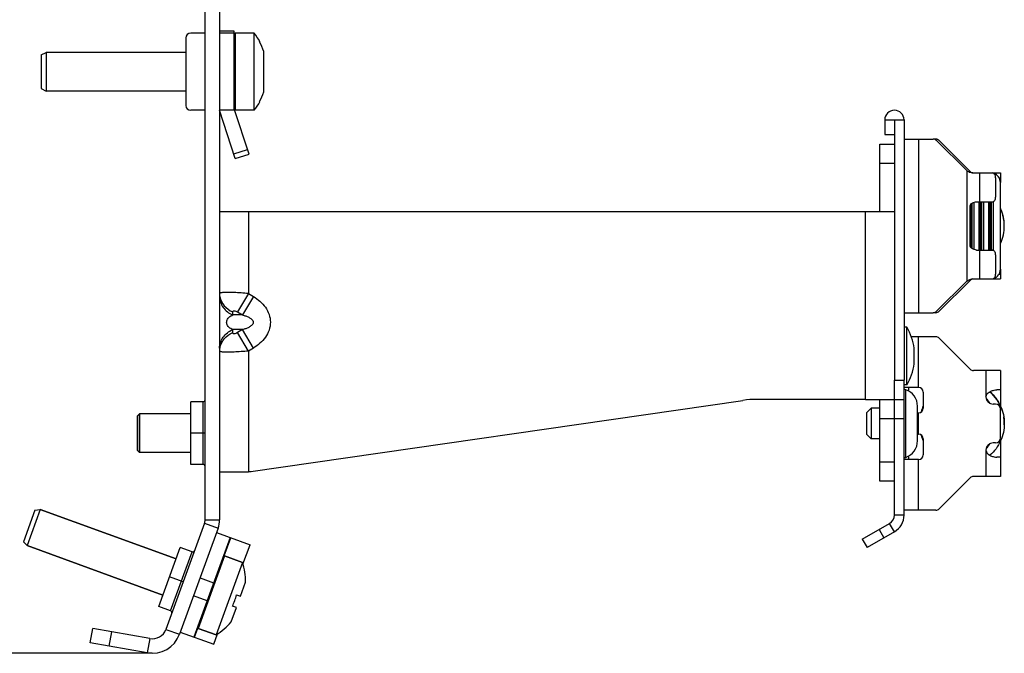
# Model space of a CAD drawing. Header units: millimetres. Extents: x 0 to 841, y 0 to 594.
# Tile 25 of 127: x 341 to 393, y 218 to 251. Entities that reach past the tile are written whole.
import ezdxf

# ---------------------------------------------------------------- set-up
doc = ezdxf.new("R2010")
doc.units = ezdxf.units.MM
doc.header["$LTSCALE"] = 46.255
doc.layers.get('0').update_dxf_attribs({"linetype": 'CONTINUOUS'})
for name, color, linetype in [('CHAMFERS', 7, 'CONTINUOUS'), ('DATUM_AXIS', 7, 'CONTINUOUS'), ('ROUNDS', 7, 'CONTINUOUS')]:
    doc.layers.add(name, color=color, linetype=linetype)
doc.styles.get("Standard").update_dxf_attribs({"font": 'txt', "width": 0.8})
doc.dimstyles.new('DIMSTYLE_3', dxfattribs={"dimtxt": 3.5, "dimasz": 3.5, "dimexe": 0.18, "dimexo": 0.0625, "dimgap": 0.09, "dimtad": 1, "dimlfac": 2, "dimdsep": 46, "dimtxsty": 'STANDARD', "dimblk": '_FILLED', "dimblk1": '_FILLED', "dimblk2": '_FILLED', "dimcen": 0.09, "dimclrt": 5, "dimadec": 0, "dimazin": 0, "dimtfac": 1, "dimtofl": 0, "dimtmove": 0, "dimatfit": 3, "dimldrblk": '_FILLED', "dimfxl": 1, "dimtolj": 1, "dimarcsym": 0})

# ---------------------------------------------------------------- blocks, each defined once
blk = doc.blocks.new('_FILLED')
at = {"color": 0, "linetype": 'BYBLOCK'}
blk.add_solid([(0, 0), (-1, 0.143), (-1, -0.143)], dxfattribs=at)
blk = doc.blocks.new('*D2')
at = {"color": 2, "linetype": 'CONTINUOUS'}
for p, q in [((309.041, 369.924), (284.553, 369.924)), ((285.553, 369.924), (285.553, 294.163)), ((285.553, 218.402), (285.553, 294.163)), ((348.352, 218.402), (284.553, 218.402))]:
    blk.add_line(p, q, dxfattribs=at)
at = {"color": 2, "linetype": 'CONTINUOUS', "xscale": 3.5, "yscale": 3.5, "zscale": 3.5}
for p, rotation in [((285.553, 369.924), 90), ((285.553, 218.402), 270)]:
    blk.add_blockref('_FILLED', p, dxfattribs=dict(at, rotation=rotation))
at = {"color": 5, "linetype": 'CONTINUOUS', "insert": (281.178, 294.163), "char_height": 3.5, "width": 16.8, "attachment_point": 2, "rotation": 90, "line_spacing_factor": 0.9}
blk.add_mtext('303.05', dxfattribs=at)

msp = doc.modelspace()

# ---------------------------------------------------------------- linework, layer by layer
at = {"color": 7, "linetype": 'CONTINUOUS'}
for p, q in [((352.5912, 250.6741), (351.8412, 250.6741)), ((352.5912, 250.5741), (351.8412, 250.5741)), ((352.5912, 246.5741), (352.5912, 250.6741)), ((353.6412, 250.5741), (352.6412, 250.5741)), ((353.6412, 246.5741), (353.6412, 250.5741)), ((353.9189, 250.1241), (353.936, 250.1241)), ((350.0912, 249.5741), (342.8412, 249.5741)), ((354.1392, 247.5238), (354.1392, 249.6244)), ((350.0912, 247.5741), (342.8412, 247.5741)), ((353.936, 247.0241), (353.9189, 247.0241)), ((352.5912, 246.5741), (351.8412, 246.5741)), ((353.6412, 246.5741), (352.6412, 246.5741)), ((386.8412, 246.0741), (386.8412, 232.5741)), ((386.3412, 245.3241), (386.8412, 245.3241)), ((392.3412, 238.3241), (392.3412, 242.8241)), ((390.9662, 241.7988), (390.9662, 239.3495)), ((391.2162, 241.8241), (391.2162, 239.3241)), ((391.4662, 241.8241), (391.4662, 239.3241)), ((391.7162, 241.8241), (391.7162, 239.3241)), ((391.9049, 241.8241), (391.9662, 241.8241)), ((391.9662, 241.8241), (391.9662, 239.3241)), ((392.4074, 241.3297), (392.4059, 241.3338)), ((392.4276, 241.2719), (392.4263, 241.2759)), ((391.9049, 239.3241), (391.9662, 239.3241)), ((387.8645, 233.4241), (387.8645, 234.2241)), ((350.9912, 231.4491), (350.3412, 231.4491)), ((350.3412, 228.1994), (350.3412, 231.4489)), ((350.3412, 230.8241), (347.6912, 230.8241)), ((347.6912, 230.8241), (347.6912, 228.8241)), ((392.531, 230.5364), (392.5315, 230.5309)), ((392.5406, 230.3782), (392.5407, 230.3745)), ((392.5407, 230.3745), (392.5407, 230.3715)), ((392.5407, 230.3714), (392.5408, 230.3687)), ((392.5408, 230.3687), (392.5408, 230.3657)), ((392.5399, 230.2474), (392.5397, 230.2417)), ((392.5399, 230.2485), (392.5399, 230.2474)), ((388.2714, 229.5785), (388.271, 229.5798)), ((350.3412, 228.8241), (347.6912, 228.8241)), ((350.9912, 228.1991), (350.3412, 228.1991)), ((353.4635, 227.8241), (353.3412, 227.8241)), ((353.4635, 227.8417), (353.4635, 227.8241)), ((349.5894, 223.3027), (342.5417, 225.8678)), ((351.0611, 225.1531), (349.0563, 219.645)), ((348.9054, 221.4233), (341.8577, 223.9885)), ((348.6917, 220.8362), (349.8031, 223.8898)), ((350.414, 223.6677), (349.8032, 223.89)), ((353.0549, 223.0294), (353.4214, 224.0363)), ((353.0324, 223.1137), (352.0928, 223.4557)), ((353.0324, 223.1137), (351.6644, 219.3549)), ((352.9232, 221.3577), (353.1911, 222.0937)), ((352.7162, 221.433), (352.9232, 221.3577)), ((349.3024, 220.6137), (348.6916, 220.836)), ((352.4415, 220.0343), (352.7094, 220.7704)), ((352.7094, 220.7704), (352.5025, 220.8457)), ((345.1366, 218.9452), (345.2668, 219.6838)), ((348.2213, 219.1629), (345.2668, 219.6838)), ((351.6644, 219.3549), (350.7247, 219.697)), ((351.5403, 218.868), (351.7358, 219.4051))]:
    msp.add_line(p, q, dxfattribs=at)
at = {"color": 9, "linetype": 'CONTINUOUS'}
for p, q in [((386.3412, 246.0741), (387.3412, 246.0741)), ((388.0912, 245.0741), (388.0912, 236.0741)), ((390.5912, 243.4417), (390.5912, 237.7065)), ((391.2579, 243.3241), (391.2579, 241.8241)), ((390.8067, 239.4546), (390.8067, 241.6937)), ((390.8757, 239.3933), (390.8757, 241.7549)), ((391.3067, 239.3241), (391.3067, 241.8241)), ((391.3757, 239.3241), (391.3757, 241.8241)), ((391.8067, 239.3241), (391.8067, 241.8241)), ((391.8757, 239.3241), (391.8757, 241.8241)), ((353.3412, 241.3241), (353.3412, 237.0635)), ((385.3412, 231.5741), (385.3412, 241.3241)), ((391.2579, 239.3241), (391.2579, 237.8241)), ((353.3412, 237.0635), (352.7693, 236.1103)), ((353.3412, 237.0635), (353.5995, 236.9085)), ((353.5995, 236.9085), (353.0277, 235.9553)), ((352.5193, 235.9553), (352.5193, 236.1103)), ((353.0277, 235.9553), (352.5193, 235.9553)), ((352.7693, 236.1103), (353.0277, 235.9553)), ((353.0277, 235.1929), (352.5193, 235.1929)), ((352.5193, 235.0379), (352.5193, 235.1929)), ((353.0277, 235.1929), (352.7693, 235.0379)), ((353.3412, 234.0847), (352.7693, 235.0379)), ((353.5995, 234.2397), (353.0277, 235.1929)), ((388.0912, 232.1991), (388.0912, 234.8241)), ((353.5995, 234.2397), (353.3412, 234.0847)), ((353.3412, 234.0847), (353.3412, 227.8241)), ((391.5912, 233.0741), (391.5912, 231.6991)), ((387.5912, 232.0043), (387.5912, 232.1991)), ((350.9912, 228.1991), (350.9912, 231.4491)), ((388.0912, 229.7741), (388.0912, 230.8741)), ((351.0912, 229.8241), (350.3412, 229.8241)), ((391.5912, 228.9491), (391.5912, 227.5741)), ((387.5912, 228.4491), (387.5912, 228.6481)), ((388.0912, 225.8241), (388.0912, 228.4491)), ((351.0912, 225.3241), (351.8412, 225.3241)), ((387.3412, 225.5741), (386.8412, 225.5741)), ((351.0611, 225.1531), (351.7658, 224.8966)), ((386.8412, 224.7081), (386.5912, 225.1411)), ((349.3024, 220.6137), (350.414, 223.6677)), ((349.9522, 222.1065), (349.2474, 222.363)), ((349.0563, 219.645), (349.761, 219.3885)), ((346.1214, 218.7716), (346.2517, 219.5102)), ((348.2213, 219.1629), (348.091, 218.4243))]:
    msp.add_line(p, q, dxfattribs=at)
at = {"color": 3, "linetype": 'CONTINUOUS'}
for p, q in [((386.3412, 246.0741), (386.3412, 245.3241)), ((387.3412, 246.0741), (387.3412, 232.5741)), ((387.3412, 245.0741), (388.0912, 245.0741)), ((390.5912, 243.4417), (389.0321, 245.0009)), ((390.5912, 243.4417), (390.656, 243.3973)), ((390.9087, 243.3241), (391.9049, 243.3241)), ((390.7622, 239.5741), (390.7622, 241.5741)), ((391.1028, 241.8241), (391.9049, 241.8241)), ((351.8412, 241.3241), (386.8412, 241.3241)), ((391.1028, 239.3241), (391.9049, 239.3241)), ((390.5912, 237.7065), (389.0321, 236.1473)), ((390.5912, 237.7065), (390.656, 237.7509)), ((390.9087, 237.8241), (391.9049, 237.8241)), ((387.3412, 236.0741), (388.0912, 236.0741)), ((388.0912, 234.8241), (387.7188, 234.8241)), ((392.3412, 233.0741), (390.9448, 233.0741)), ((392.3412, 233.0741), (392.3412, 231.2371)), ((388.0912, 232.1991), (387.3412, 232.1991)), ((388.3412, 231.9491), (388.3412, 231.1241)), ((392.3412, 232.0741), (392.161, 232.0741)), ((385.3412, 231.5741), (386.8412, 231.5741)), ((388.3412, 229.5241), (388.3412, 228.6991)), ((392.3412, 229.4183), (392.3412, 227.5741)), ((388.0912, 228.4491), (387.3412, 228.4491)), ((392.3412, 228.5741), (392.161, 228.5741)), ((351.8412, 227.8241), (353.3412, 227.8241)), ((392.3412, 227.5741), (390.9448, 227.5741)), ((388.0912, 225.8241), (387.3412, 225.8241)), ((351.7658, 224.8966), (349.761, 219.3885)), ((348.091, 218.4243), (345.1366, 218.9452))]:
    msp.add_line(p, q, dxfattribs=at)
at = {"color": 7, "linetype": 'CONTINUOUS'}
for centre, radius, start, end in [((351.0795, 248.5741), 3.25, 28.55508, 37.97987), ((351.0795, 248.5741), 3.2349, 18.94592, 28.62946), ((351.0795, 248.5741), 3.2349, 331.37054, 341.05408), ((351.0795, 248.5741), 3.25, 322.02013, 331.44492), ((391.8412, 242.8241), 0.5, 0, 72.20794), ((390.3466, 240.5765), 2.1941, 22.81544, 24.33153), ((390.3546, 240.579), 2.1858, 20.94893, 24.08405), ((390.3673, 240.5837), 2.1722, 20.20068, 21.56003), ((390.3487, 240.5767), 2.192, 19.54035, 20.94872), ((390.366, 240.5833), 2.1736, 19.52704, 20.08447), ((390.3633, 240.5818), 2.1766, 19.53872, 19.9658), ((390.3439, 240.5751), 2.1972, 17.16793, 19.53884), ((390.3599, 240.5806), 2.1802, 18.54166, 19.53846), ((390.3607, 240.5814), 2.1792, 18.47483, 19.52683), ((390.3403, 240.5731), 2.2011, 7.33535, 18.45132), ((390.3356, 240.5731), 2.2057, 6.0001, 17.15216), ((390.3469, 240.5733), 2.1943, 335.63951, 0.01765), ((390.3621, 240.5771), 2.1789, 8.43688, 8.96591), ((390.3572, 240.5764), 2.1838, 7.33389, 8.43667), ((390.3622, 240.5764), 2.1789, 5.32816, 8.26151), ((390.3514, 240.5757), 2.1897, 6.28274, 7.33392), ((390.3432, 240.5744), 2.198, 5.33604, 7.31127), ((390.3412, 240.5742), 2.2, 3.51235, 5.33611), ((391.8412, 238.3241), 0.5, 287.79206, 360), ((390.3416, 230.3245), 2.1994, 20.08747, 48.58881), ((390.3431, 230.3257), 2.1976, 20.27176, 48.59621), ((390.3417, 230.3243), 2.1995, 20.17213, 48.58788), ((350.9912, 231.5491), 0.1, 270, 360), ((390.3316, 230.3161), 1.8124, 35.27319, 45.34412), ((390.3461, 230.3225), 2.2051, 155.52287, 164.42777), ((390.3453, 230.3226), 2.2043, 155.47282, 164.40469), ((390.3408, 230.3235), 2.1997, 155.4526, 164.39746), ((390.348, 230.3263), 2.1928, 16.80532, 19.90581), ((390.3459, 230.3247), 2.1953, 5.53414, 9.02621), ((390.3418, 230.3243), 2.1994, 5.00206, 5.39174), ((390.3484, 230.3244), 2.1928, 1.40388, 5.26795), ((390.3404, 230.3242), 2.2008, 1.66447, 5.00169), ((390.3415, 230.3242), 2.1997, 357.99873, 1.22985), ((390.3417, 230.3242), 2.1995, 1.23174, 1.66415), ((390.3589, 230.3234), 2.1823, 357.63378, 357.85548), ((390.3427, 230.3246), 2.2015, 195.64134, 204.36126), ((390.3236, 230.3181), 2.1813, 196.3883, 200.06582), ((390.3234, 230.3177), 2.1811, 199.58845, 199.77506), ((390.3316, 230.3206), 2.1897, 199.81112, 199.99054), ((390.3239, 230.3179), 2.1816, 199.81126, 199.99133), ((390.3252, 230.3179), 2.1828, 200.48433, 200.70154), ((390.3341, 230.3214), 2.1924, 200.70406, 204.23665), ((390.3317, 230.3197), 2.1895, 203.97142, 204.37213), ((390.3383, 230.3268), 1.8039, 314.63033, 324.63712), ((390.339, 230.326), 1.8029, 314.67847, 324.66798), ((350.9912, 228.0991), 0.1, 0, 90), ((350.5912, 229.8241), 3.5, 325.1501, 325.52028), ((350.5912, 225.3241), 0.5, 340, 360), ((386.3412, 225.5741), 0.5, 300, 360), ((350.4482, 223.7617), 0.1, 250, 340), ((349.9412, 222.1105), 3.25, 359.70469, 17.97987), ((349.9412, 222.1105), 2.8566, 333.71945, 346.28055), ((349.2682, 220.5197), 0.1, 340, 70), ((348.3515, 219.9015), 0.75, 260, 340), ((349.9412, 222.1105), 3.25, 302.02013, 320.29531)]:
    msp.add_arc(centre, radius, start, end, dxfattribs=at)
at = {"color": 3, "linetype": 'CONTINUOUS'}
for centre, radius, start, end in [((386.8412, 246.0741), 0.5, 0, 180), ((388.0912, 231.9491), 0.25, 0, 90), ((391.9662, 231.6991), 0.375, 180, 270), ((388.0912, 231.1241), 0.25, 270, 360), ((388.0912, 229.5241), 0.25, 0, 90), ((391.9662, 228.9491), 0.375, 90, 180), ((388.0912, 228.6991), 0.25, 270, 360), ((350.5912, 225.3241), 1.25, 340, 360), ((386.3412, 225.5741), 1, 300, 360), ((348.3515, 219.9015), 1.5, 260, 340)]:
    msp.add_arc(centre, radius, start, end, dxfattribs=at)
at = {"color": 9, "linetype": 'CONTINUOUS'}
for centre, start, end in [((352.7699, 237.0644), 189.59596, 190.42489), ((352.7699, 234.0838), 169.57511, 170.40404)]:
    msp.add_arc(centre, 0.9287, start, end, dxfattribs=at)
at = {"color": 3, "linetype": 'CONTINUOUS'}
for points, knots in [([(390.9087, 243.3241), (390.8859, 243.3241), (390.7978, 243.3304), (390.7101, 243.3602), (390.656, 243.3973)], [0, 0, 0, 0, 0.2583023, 1, 1, 1, 1]), ([(390.7622, 241.5741), (390.7622, 241.5943), (390.7695, 241.635), (390.8084, 241.7061), (390.8857, 241.771), (390.9922, 241.814), (391.0667, 241.8241), (391.1028, 241.8241)], [0, 0, 0, 0, 0.1312307, 0.2620544, 0.5186238, 0.7663367, 1, 1, 1, 1]), ([(391.1028, 239.3241), (391.0607, 239.3241), (390.9769, 239.3372), (390.8661, 239.3892), (390.7842, 239.4698), (390.7622, 239.5409), (390.7622, 239.5741)], [0, 0, 0, 0, 0.2732629, 0.5422715, 0.7844195, 1, 1, 1, 1]), ([(390.656, 237.7509), (390.6734, 237.7628), (390.751, 237.8059), (390.8414, 237.8241), (390.9087, 237.8241)], [0, 0, 0, 0, 0.2385306, 1, 1, 1, 1]), ([(391.5912, 231.6991), (391.5912, 231.7329), (391.6081, 231.8013), (391.6694, 231.884), (391.7479, 231.948), (391.86, 232.0106), (391.9983, 232.0578), (392.1102, 232.0741), (392.161, 232.0741)], [0, 0, 0, 0, 0.137196, 0.2746453, 0.411372, 0.5452889, 0.7938994, 1, 1, 1, 1]), ([(391.5912, 228.9491), (391.5912, 228.9153), (391.6081, 228.847), (391.6694, 228.7642), (391.7479, 228.7002), (391.86, 228.6376), (391.9983, 228.5905), (392.1102, 228.5741), (392.161, 228.5741)], [0, 0, 0, 0, 0.1371959, 0.2746452, 0.411372, 0.5452888, 0.7938995, 1, 1, 1, 1])]:
    msp.add_open_spline(points, degree=3, knots=knots, dxfattribs=at)
at = {"color": 7, "linetype": 'CONTINUOUS'}
for points, knots in [([(392.3463, 239.6688), (392.4102, 239.8103), (392.5082, 240.1078), (392.5577, 240.5742), (392.5082, 241.0406), (392.4102, 241.338), (392.3463, 241.4795)], [0, 0, 0, 0, 0.249999, 0.4999997, 0.7499997, 1, 1, 1, 1]), ([(391.7965, 231.974), (391.9128, 231.8713), (392.1243, 231.6405), (392.3614, 231.2362), (392.5081, 230.7907), (392.5575, 230.3245), (392.5083, 229.8582), (392.3617, 229.4127), (392.1249, 229.0082), (391.9134, 228.7774), (391.7971, 228.6747)], [0, 0, 0, 0, 0.1249998, 0.2499972, 0.3750034, 0.499996, 0.6249969, 0.7499968, 0.8749984, 1, 1, 1, 1])]:
    msp.add_open_spline(points, degree=3, knots=knots, dxfattribs=at)
at = {"color": 9, "linetype": 'CONTINUOUS'}
for points, knots in [([(352.5906, 237.1185), (352.487, 237.1227), (352.304, 237.1279), (352.0917, 237.123), (351.9623, 237.1125), (351.899, 237.0978), (351.8598, 237.0869), (351.8412, 237.0705), (351.8412, 237.0634)], [0, 0, 0, 0, 0.4073993, 0.7198686, 0.8340196, 0.9183176, 0.9720732, 1, 1, 1, 1]), ([(353.3412, 237.0635), (353.212, 237.0764), (352.9618, 237.0951), (352.7115, 237.1137), (352.5906, 237.1185)], [0, 0, 0, 0, 0.5176721, 1, 1, 1, 1]), ([(351.8412, 236.9085), (351.8412, 236.8106), (351.8738, 236.6109), (352.0629, 236.2422), (352.3262, 236.0406), (352.5193, 235.9553)], [0, 0, 0, 0, 0.2391376, 0.4842186, 1, 1, 1, 1]), ([(351.8565, 236.8964), (351.8874, 236.7287), (352.0526, 236.3957), (352.3523, 236.1841), (352.5193, 236.1103)], [0, 0, 0, 0, 0.4828633, 1, 1, 1, 1]), ([(353.5995, 236.9085), (353.8362, 236.7665), (354.1642, 236.4869), (354.425, 235.9914), (354.4972, 235.5741), (354.425, 235.1568), (354.1642, 234.6613), (353.8362, 234.3817), (353.5995, 234.2397)], [0, 0, 0, 0, 0.2495248, 0.3748235, 0.4999996, 0.6251764, 0.7504751, 1, 1, 1, 1]), ([(352.5193, 235.1929), (352.454, 235.2242), (352.3542, 235.2867), (352.2402, 235.4173), (352.1887, 235.5741), (352.2402, 235.7309), (352.3543, 235.8615), (352.454, 235.924), (352.5193, 235.9553)], [0, 0, 0, 0, 0.2109045, 0.3355173, 0.5000054, 0.6644853, 0.7890961, 1, 1, 1, 1]), ([(352.5193, 236.1103), (352.5193, 236.1263), (352.533, 236.1653), (352.6042, 236.178), (352.6831, 236.156), (352.7402, 236.1279), (352.7693, 236.1103)], [0, 0, 0, 0, 0.16229, 0.3602896, 0.6541953, 1, 1, 1, 1]), ([(353.0277, 235.9553), (353.0836, 235.9404), (353.1949, 235.9066), (353.33, 235.8508), (353.4326, 235.7927), (353.5052, 235.7385), (353.5681, 235.669), (353.6001, 235.5741), (353.5681, 235.4792), (353.5052, 235.4097), (353.4326, 235.3555), (353.33, 235.2974), (353.1949, 235.2416), (353.0836, 235.2078), (353.0277, 235.1929)], [0, 0, 0, 0, 0.1213525, 0.2436592, 0.3055595, 0.3683839, 0.4329341, 0.4999967, 0.5670595, 0.6316135, 0.6944393, 0.7563403, 0.8786475, 1, 1, 1, 1]), ([(351.8412, 234.2397), (351.8412, 234.3376), (351.8738, 234.5373), (352.0629, 234.906), (352.3262, 235.1076), (352.5193, 235.1929)], [0, 0, 0, 0, 0.2391376, 0.4842186, 1, 1, 1, 1]), ([(351.8565, 234.2518), (351.8874, 234.4195), (352.0526, 234.7525), (352.3523, 234.9641), (352.5193, 235.0379)], [0, 0, 0, 0, 0.4828633, 1, 1, 1, 1]), ([(352.7693, 235.0379), (352.7402, 235.0204), (352.6831, 234.9922), (352.6042, 234.9702), (352.533, 234.9829), (352.5193, 235.0219), (352.5193, 235.0379)], [0, 0, 0, 0, 0.3458047, 0.6397104, 0.83771, 1, 1, 1, 1]), ([(352.5906, 234.0297), (352.487, 234.0255), (352.304, 234.0203), (352.0917, 234.0252), (351.9623, 234.0357), (351.899, 234.0504), (351.8598, 234.0613), (351.8412, 234.0777), (351.8412, 234.0848)], [0, 0, 0, 0, 0.4073983, 0.7198668, 0.8340175, 0.9183154, 0.9720717, 1, 1, 1, 1]), ([(353.3412, 234.0847), (353.212, 234.0718), (352.9618, 234.0531), (352.7115, 234.0345), (352.5906, 234.0297)], [0, 0, 0, 0, 0.517672, 1, 1, 1, 1])]:
    msp.add_open_spline(points, degree=3, knots=knots, dxfattribs=at)
at = {"layer": 'CHAMFERS', "color": 7, "linetype": 'CONTINUOUS'}
for p, q in [((342.5912, 249.4491), (342.8412, 249.5741)), ((342.5912, 249.4491), (342.5912, 247.6991)), ((342.8412, 249.5741), (342.8412, 247.5741)), ((342.5912, 247.6991), (342.8412, 247.5741)), ((385.3912, 230.8741), (385.6412, 231.1241)), ((385.3912, 230.8741), (385.3912, 229.7741)), ((385.6412, 231.1241), (385.6412, 229.5241)), ((347.6912, 230.8241), (347.5912, 230.7241)), ((347.5912, 228.9241), (347.5912, 230.7241)), ((347.6912, 228.8241), (347.6912, 230.8241)), ((385.3912, 229.7741), (385.6412, 229.5241)), ((347.6912, 228.8241), (347.5912, 228.9241)), ((342.2641, 225.8359), (341.6655, 224.1914)), ((342.5417, 225.8678), (341.8577, 223.9885)), ((342.2641, 225.8359), (342.5417, 225.8678)), ((342.5417, 225.8678), (349.5894, 223.3027)), ((341.6655, 224.1914), (341.8577, 223.9885)), ((341.8577, 223.9885), (348.9054, 221.4233))]:
    msp.add_line(p, q, dxfattribs=at)
at = {"layer": 'DATUM_AXIS', "color": 7, "linetype": 'CONTINUOUS'}
for p, q in [((387.4912, 235.3241), (387.3412, 235.3241)), ((387.4912, 232.3241), (387.4912, 235.3241)), ((387.4912, 232.3241), (387.3412, 232.3241)), ((386.0912, 231.1241), (385.6412, 231.1241)), ((386.0912, 229.5241), (385.6412, 229.5241))]:
    msp.add_line(p, q, dxfattribs=at)
at = {"layer": 'DATUM_AXIS', "color": 3, "linetype": 'CONTINUOUS'}
for p, q in [((387.3412, 232.1053), (387.4254, 232.0794)), ((388.0412, 229.4227), (388.0412, 231.2255))]:
    msp.add_line(p, q, dxfattribs=at)
at = {"layer": 'DATUM_AXIS', "color": 9, "linetype": 'CONTINUOUS'}
msp.add_line((387.4254, 228.5688), (387.4254, 232.0794), dxfattribs=at)
at = {"layer": 'DATUM_AXIS', "color": 7, "linetype": 'CONTINUOUS'}
for start, end in [(7.63027, 29.86283), (330.13717, 352.36973)]:
    msp.add_arc((384.8787, 233.8241), 3.0125, start, end, dxfattribs=at)
at = {"layer": 'DATUM_AXIS', "color": 3, "linetype": 'CONTINUOUS'}
for centre, radius, start, end in [((386.8412, 230.3241), 1.85, 71.59152, 74.31965), ((387.1412, 231.2255), 0.9, 0, 71.59152), ((387.1412, 229.4227), 0.9, 288.40848, 360), ((386.8412, 230.3241), 1.85, 285.68035, 288.40848)]:
    msp.add_arc(centre, radius, start, end, dxfattribs=at)
at = {"layer": 'ROUNDS', "color": 7, "linetype": 'CONTINUOUS'}
for p, q in [((351.0912, 225.3241), (351.0912, 258.6134)), ((350.0912, 250.3241), (350.0912, 246.8241)), ((351.0912, 250.5741), (350.3412, 250.5741)), ((352.5912, 246.5741), (352.5912, 250.5741)), ((351.0912, 246.5741), (350.3412, 246.5741)), ((352.6535, 244.0741), (351.8412, 246.5741)), ((353.3668, 244.3059), (352.6035, 246.6552)), ((386.0912, 244.8241), (386.8412, 244.8241)), ((386.0912, 241.3241), (386.0912, 244.8241)), ((388.9877, 245.0741), (388.8553, 245.0741)), ((389.1644, 245.0009), (390.768, 243.3973)), ((352.6535, 244.0741), (353.3668, 244.3059)), ((391.9049, 243.3241), (392.3412, 243.3241)), ((390.768, 237.7509), (389.1644, 236.1473)), ((391.9049, 237.8241), (392.3412, 237.8241)), ((388.9877, 236.0741), (388.8553, 236.0741)), ((386.8412, 231.5741), (386.8412, 232.5741)), ((386.0912, 227.3241), (386.0912, 231.5741)), ((386.8412, 231.5741), (387.3412, 231.5741)), ((386.8412, 225.5741), (386.8412, 228.3241)), ((386.8412, 227.3241), (386.0912, 227.3241)), ((385.1762, 224.3241), (386.5912, 225.1411)), ((352.3878, 224.4125), (350.5067, 219.2442)), ((351.683, 224.669), (353.4214, 224.0363)), ((385.1762, 224.3241), (385.4262, 223.8911)), ((352.0928, 223.4557), (353.0324, 223.1137)), ((350.7247, 219.697), (351.6644, 219.3549)), ((349.8019, 219.5007), (351.5403, 218.868))]:
    msp.add_line(p, q, dxfattribs=at)
at = {"layer": 'ROUNDS', "color": 3, "linetype": 'CONTINUOUS'}
for p, q in [((351.8412, 258.8241), (351.8412, 225.3241)), ((388.0912, 245.0741), (388.8553, 245.0741)), ((392.3412, 243.3241), (392.3412, 242.8241)), ((392.0912, 243.0741), (392.0912, 242.0741)), ((392.0912, 239.0741), (392.0912, 238.0741)), ((392.3412, 238.3241), (392.3412, 237.8241)), ((388.0912, 236.0741), (388.8553, 236.0741)), ((388.9877, 234.8241), (388.0912, 234.8241)), ((390.768, 233.1473), (389.1644, 234.7509)), ((387.3412, 225.5741), (387.3412, 232.5741)), ((353.3412, 227.8241), (378.9862, 231.5229)), ((385.3412, 231.5741), (379.6999, 231.5741)), ((386.8412, 228.3241), (386.8412, 231.5741)), ((388.0412, 230.8741), (388.0912, 230.8741)), ((392.0912, 231.3241), (391.9662, 231.3241)), ((392.3412, 229.5741), (392.3412, 231.0741)), ((388.0412, 229.7741), (388.0912, 229.7741)), ((392.0912, 229.3241), (391.9662, 229.3241)), ((389.1644, 225.8973), (390.768, 227.5009)), ((388.9877, 225.8241), (388.0912, 225.8241)), ((386.8412, 224.7081), (385.4262, 223.8911))]:
    msp.add_line(p, q, dxfattribs=at)
at = {"layer": 'ROUNDS', "color": 9, "linetype": 'CONTINUOUS'}
for p, q in [((352.6412, 250.5741), (352.6412, 246.5741)), ((352.5763, 244.3119), (353.2896, 244.5436)), ((386.0912, 243.8241), (386.8412, 243.8241)), ((392.264, 243.0741), (392.3412, 243.0741)), ((392.264, 238.0741), (392.3412, 238.0741)), ((386.8412, 232.5741), (387.3412, 232.5741)), ((387.3412, 230.5741), (386.0912, 230.5741)), ((386.8412, 228.3241), (386.0912, 228.3241)), ((386.0422, 224.8241), (386.2922, 224.3911)), ((352.082, 223.4574), (352.4247, 224.3991)), ((352.0928, 223.4557), (350.7247, 219.697)), ((350.828, 222.3198), (351.5327, 222.0633)), ((351.1907, 221.1236), (350.4859, 221.3801)), ((350.5436, 219.2308), (350.7146, 219.7006))]:
    msp.add_line(p, q, dxfattribs=at)
at = {"layer": 'ROUNDS', "color": 7, "linetype": 'CONTINUOUS'}
for centre, radius, start, end in [((350.3412, 250.3241), 0.25, 90, 180), ((352.6412, 250.5241), 0.05, 90, 180), ((350.3412, 246.8241), 0.25, 180, 270), ((352.8412, 246.7325), 0.25, 180, 198), ((352.6412, 246.6241), 0.05, 255.6642, 270), ((388.9877, 244.8241), 0.25, 45, 90), ((390.9448, 243.5741), 0.25, 225, 261.75063), ((390.9448, 237.5741), 0.25, 98.24834, 135), ((388.9877, 236.3241), 0.25, 270, 315), ((352.0757, 223.4088), 0.05, 70, 137.50036), ((350.7418, 219.744), 0.05, 182.49964, 250)]:
    msp.add_arc(centre, radius, start, end, dxfattribs=at)
at = {"layer": 'ROUNDS', "color": 3, "linetype": 'CONTINUOUS'}
for centre, radius, start, end in [((388.8553, 244.8241), 0.25, 45, 90), ((388.8553, 236.3241), 0.25, 270, 315), ((388.9877, 234.5741), 0.25, 45, 90), ((390.9448, 233.3241), 0.25, 225, 270), ((379.6999, 226.5741), 5, 90, 98.20722), ((392.0912, 231.0741), 0.25, 0, 90), ((392.0912, 229.5741), 0.25, 270, 360), ((390.9448, 227.3241), 0.25, 90, 135), ((388.9877, 226.0741), 0.25, 270, 315)]:
    msp.add_arc(centre, radius, start, end, dxfattribs=at)
for points, knots in [([(392.0912, 243.0741), (392.0912, 243.1063), (392.0823, 243.1692), (392.0429, 243.2513), (391.9818, 243.3093), (391.9295, 243.3241), (391.9049, 243.3241)], [0, 0, 0, 0, 0.2825483, 0.5472249, 0.7843859, 1, 1, 1, 1]), ([(391.9049, 241.8241), (391.9295, 241.8241), (391.9818, 241.8389), (392.0429, 241.8969), (392.0823, 241.979), (392.0912, 242.0419), (392.0912, 242.0741)], [0, 0, 0, 0, 0.2156141, 0.4527751, 0.7174517, 1, 1, 1, 1]), ([(392.0912, 239.0741), (392.0912, 239.1063), (392.0823, 239.1692), (392.0429, 239.2513), (391.9818, 239.3093), (391.9295, 239.3241), (391.9049, 239.3241)], [0, 0, 0, 0, 0.2825483, 0.5472249, 0.7843859, 1, 1, 1, 1]), ([(391.9049, 237.8241), (391.9295, 237.8241), (391.9818, 237.8389), (392.0429, 237.8969), (392.0823, 237.979), (392.0912, 238.0419), (392.0912, 238.0741)], [0, 0, 0, 0, 0.2156141, 0.4527751, 0.7174517, 1, 1, 1, 1])]:
    msp.add_open_spline(points, degree=3, knots=knots, dxfattribs=at)

# ---------------------------------------------------------------- dimensions: what is measured, and where the dimension line sits
at = {"color": 2, "linetype": 'CONTINUOUS'}
dim = msp.add_linear_dim(base=(285.5534, 218.4015), p1=(309.0412, 369.9241), p2=(348.3515, 218.4015), angle=270, dimstyle='DIMSTYLE_3', dxfattribs=at)
dim.commit()
dim.dimension.update_dxf_attribs({"geometry": '*D2', "text_midpoint": (286.6922, 286.6532), "dimtype": 160})

doc.saveas('drawing.dxf')
